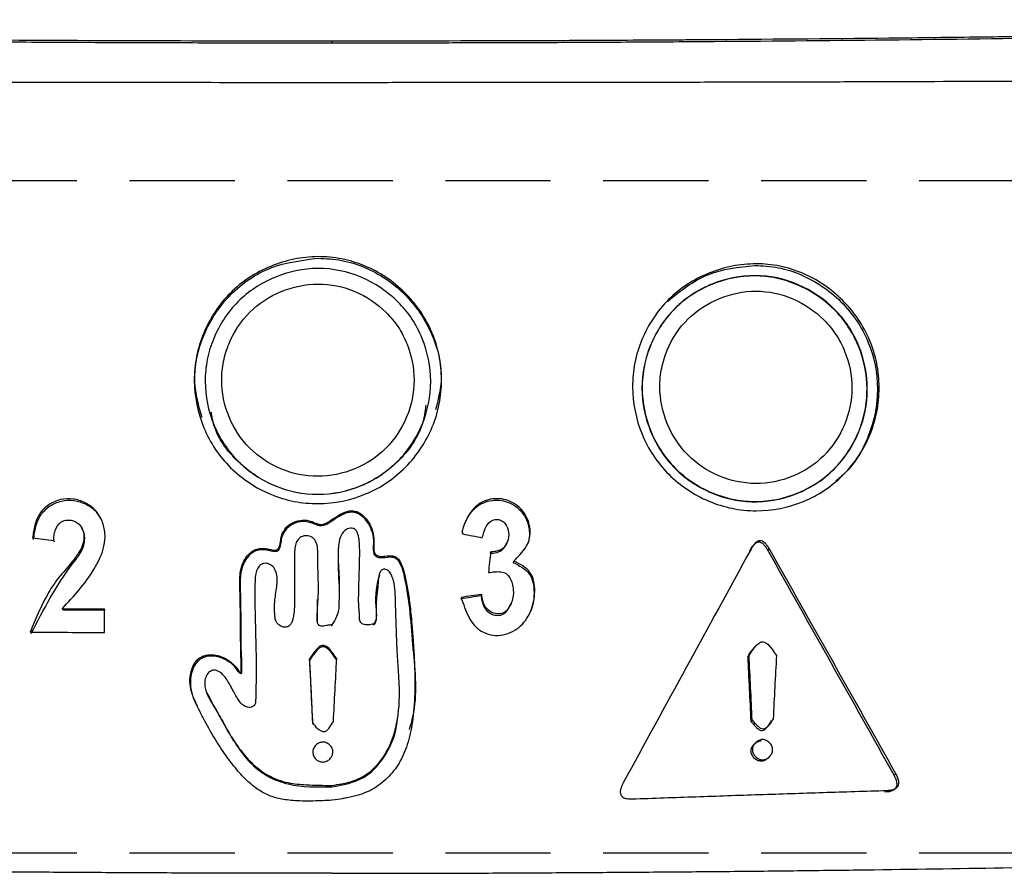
# Model space of a CAD drawing. Header units: millimetres. Extents: x 0 to 864, y 0 to 559.
# Tile 13 of 55: x 148 to 160, y 175 to 186. Entities that reach past the tile are written whole.
import ezdxf

# ---------------------------------------------------------------- set-up
doc = ezdxf.new("R2010")
doc.units = ezdxf.units.MM
doc.linetypes.add('HIDDEN', pattern=[1.905, 1.27, -0.635])
doc.layers.add('HIDDEN', color=102, linetype='HIDDEN')

msp = doc.modelspace()

# ---------------------------------------------------------------- linework, layer by layer
for p, q in [((151.637, 185.281), (151.637, 185.301)), ((151.636, 179.513), (151.636, 179.531)), ((148.29, 179.26), (148.279, 179.278)), ((153.545, 179.124), (153.551, 179.142)), ((156.674, 179.156), (156.691, 179.174)), ((156.893, 179.163), (156.91, 179.181)), ((153.822, 179.013), (153.829, 179.031)), ((151.461, 178.285), (151.463, 178.566)), ((153.435, 178.612), (153.442, 178.629)), ((148.383, 178.457), (148.892, 178.455)), ((148.394, 178.44), (148.383, 178.457)), ((151.636, 178.246), (151.636, 178.263)), ((151.364, 177.832), (151.363, 177.849)), ((156.651, 177.876), (156.667, 177.893)), ((156.689, 177.099), (156.705, 177.115)), ((156.738, 176.832), (156.73, 176.824)), ((156.739, 176.832), (156.738, 176.832)), ((156.747, 176.84), (156.739, 176.832)), ((158.417, 176.449), (158.439, 176.465)), ((151.636, 176.309), (151.636, 176.325))]:
    msp.add_line(p, q)
at = {"flags": 128}
for points in [[(148.624, 179.418), (148.619, 179.427), (148.614, 179.436)], [(153.744, 179.245), (153.748, 179.254), (153.751, 179.263)], [(153.791, 178.505), (153.795, 178.514), (153.799, 178.522)], [(156.76, 178.017), (156.752, 178.009), (156.744, 178.001)], [(150.115, 177.466), (150.117, 177.457), (150.12, 177.449)], [(152.425, 177.111), (152.426, 177.12), (152.428, 177.129)], [(156.869, 177.01), (156.878, 177.018), (156.887, 177.027)], [(156.895, 176.652), (156.903, 176.661), (156.912, 176.669)]]:
    msp.add_lwpolyline(points, dxfattribs=at)
for points, knots in [([(151.637, 185.301), (150.872, 185.302), (150.126, 185.302), (148.662, 185.307), (147.915, 185.31), (147.106, 185.316), (147.06, 185.316), (146.967, 185.317), (146.921, 185.317), (146.781, 185.318), (146.688, 185.319), (146.409, 185.321), (146.222, 185.322), (145.664, 185.327), (145.291, 185.33), (144.174, 185.342), (143.428, 185.351), (142.636, 185.362), (142.588, 185.363), (142.494, 185.364), (142.447, 185.365), (142.305, 185.367), (142.211, 185.368), (141.929, 185.373), (141.742, 185.376), (141.181, 185.385), (140.808, 185.391), (139.697, 185.411), (138.963, 185.426), (138.214, 185.442), (138.189, 185.443), (138.143, 185.444), (138.119, 185.444), (138.049, 185.446), (138.002, 185.447), (137.862, 185.45), (137.769, 185.452), (137.49, 185.459), (137.305, 185.463), (136.753, 185.476), (136.388, 185.485), (135.982, 185.496), (135.938, 185.497), (135.849, 185.5), (135.805, 185.501), (135.671, 185.505), (135.581, 185.507), (135.311, 185.515), (135.13, 185.52), (134.58, 185.536), (134.208, 185.547), (133.83, 185.558)], [0, 0, 0, 0, 0.125, 0.125, 0.25, 0.25, 0.2578125, 0.2578125, 0.265625, 0.265625, 0.28125, 0.28125, 0.3125, 0.3125, 0.375, 0.375, 0.5, 0.5, 0.5078125, 0.5078125, 0.515625, 0.515625, 0.53125, 0.53125, 0.5625, 0.5625, 0.625, 0.625, 0.75, 0.75, 0.7539062, 0.7539062, 0.7578125, 0.7578125, 0.765625, 0.765625, 0.78125, 0.78125, 0.8125, 0.8125, 0.875, 0.875, 0.8828125, 0.8828125, 0.890625, 0.890625, 0.90625, 0.90625, 0.9375, 0.9375, 1, 1, 1, 1]), ([(169.443, 185.56), (168.687, 185.538), (167.955, 185.516), (167.201, 185.497), (167.155, 185.495), (167.065, 185.493), (167.02, 185.492), (166.883, 185.488), (166.793, 185.486), (166.519, 185.479), (166.336, 185.475), (165.784, 185.462), (165.412, 185.453), (165.013, 185.444), (164.991, 185.444), (164.946, 185.443), (164.923, 185.442), (164.855, 185.441), (164.809, 185.44), (164.673, 185.437), (164.582, 185.435), (164.308, 185.429), (164.125, 185.425), (163.575, 185.414), (163.206, 185.407), (162.094, 185.387), (161.346, 185.375), (160.543, 185.364), (160.497, 185.363), (160.404, 185.362), (160.357, 185.361), (160.218, 185.359), (160.124, 185.358), (159.845, 185.354), (159.658, 185.352), (159.099, 185.345), (158.726, 185.34), (157.609, 185.329), (156.864, 185.322), (156.097, 185.317), (156.073, 185.317), (156.025, 185.316), (156.001, 185.316), (155.93, 185.316), (155.883, 185.315), (155.74, 185.314), (155.646, 185.314), (155.363, 185.312), (155.175, 185.311), (154.615, 185.308), (154.245, 185.306), (153.148, 185.303), (152.4, 185.302), (151.637, 185.301)], [0, 0, 0, 0, 0.125, 0.125, 0.1328125, 0.1328125, 0.140625, 0.140625, 0.15625, 0.15625, 0.1875, 0.1875, 0.25, 0.25, 0.2539062, 0.2539062, 0.2578125, 0.2578125, 0.265625, 0.265625, 0.28125, 0.28125, 0.3125, 0.3125, 0.375, 0.375, 0.5, 0.5, 0.5078125, 0.5078125, 0.515625, 0.515625, 0.53125, 0.53125, 0.5625, 0.5625, 0.625, 0.625, 0.75, 0.75, 0.7539062, 0.7539062, 0.7578125, 0.7578125, 0.765625, 0.765625, 0.78125, 0.78125, 0.8125, 0.8125, 0.875, 0.875, 1, 1, 1, 1]), ([(151.637, 185.281), (151.889, 185.282), (152.389, 185.282), (153.135, 185.283), (153.997, 185.285), (154.986, 185.29), (157.22, 185.304), (159.831, 185.332), (162.791, 185.381), (164.638, 185.419), (166.102, 185.453), (167.196, 185.48), (168.29, 185.511), (169.018, 185.533), (169.389, 185.544)], [0, 0, 0, 0, 0.042238, 0.083906, 0.125006, 0.186843, 0.250009, 0.499991, 0.626013, 0.749994, 0.813026, 0.875, 0.936411, 1, 1, 1, 1]), ([(133.884, 185.542), (134.132, 185.534), (134.623, 185.52), (135.354, 185.498), (136.198, 185.474), (137.17, 185.45), (138.634, 185.415), (140.481, 185.378), (143.442, 185.329), (146.054, 185.302), (148.288, 185.289), (149.401, 185.284), (150.515, 185.282), (151.26, 185.281), (151.637, 185.281)], [0, 0, 0, 0, 0.042662, 0.084315, 0.124968, 0.18692, 0.249957, 0.373959, 0.499988, 0.750028, 0.813182, 0.875037, 0.936848, 1, 1, 1, 1]), ([(138.004, 184.848), (138.261, 184.847), (138.776, 184.843), (139.55, 184.838), (140.324, 184.833), (141.1, 184.828), (142.103, 184.823), (143.335, 184.818), (144.892, 184.812), (146.537, 184.808), (148.259, 184.805), (149.956, 184.805), (151.08, 184.804), (151.637, 184.804)], [0, 0, 0, 0, 0.0571194, 0.1142312, 0.1713416, 0.2284565, 0.2855812, 0.3926006, 0.5000022, 0.627968, 0.7539229, 0.8779162, 1, 1, 1, 1]), ([(151.637, 184.804), (151.914, 184.804), (152.47, 184.805), (153.308, 184.805), (154.152, 184.806), (155.003, 184.807), (155.862, 184.808), (156.727, 184.81), (157.599, 184.812), (158.755, 184.816), (160.19, 184.821), (161.895, 184.83), (163.588, 184.84), (164.71, 184.848), (165.269, 184.851)], [0, 0, 0, 0, 0.060671, 0.121851, 0.183548, 0.245768, 0.308517, 0.371801, 0.435628, 0.500004, 0.625967, 0.751255, 0.875915, 1, 1, 1, 1]), ([(151.466, 182.702), (151.562, 182.702), (151.755, 182.685), (152.033, 182.6), (152.291, 182.462), (152.519, 182.275), (152.709, 182.05), (152.85, 181.792), (152.937, 181.512), (152.966, 181.219), (152.94, 180.926), (152.827, 180.552), (152.605, 180.22), (152.305, 179.969), (151.96, 179.785), (151.567, 179.706), (151.177, 179.741), (150.803, 179.855), (150.469, 180.075), (150.219, 180.376), (150.036, 180.721), (149.956, 181.112), (149.993, 181.501), (150.08, 181.783), (150.217, 182.043), (150.403, 182.27), (150.631, 182.457), (150.893, 182.593), (151.174, 182.68), (151.369, 182.701), (151.466, 182.702)], [0, 0, 0, 0, 0.030857, 0.061687, 0.092703, 0.12415, 0.155845, 0.186876, 0.21803, 0.249545, 0.281027, 0.312181, 0.374565, 0.405983, 0.437144, 0.499538, 0.530831, 0.562132, 0.62453, 0.655708, 0.687107, 0.749491, 0.780658, 0.812132, 0.843635, 0.8748, 0.905814, 0.937515, 0.968969, 1, 1, 1, 1]), ([(150.068, 180.761), (150.028, 180.903), (149.936, 181.234), (150.063, 181.776), (150.385, 182.27), (150.885, 182.61), (151.273, 182.659), (151.467, 182.683)], [0, 0, 0, 0, 0.158961, 0.369539, 0.580063, 0.790479, 1, 1, 1, 1]), ([(151.467, 182.683), (151.563, 182.678), (151.755, 182.668), (152.125, 182.552), (152.537, 182.276), (152.868, 181.787), (152.993, 181.273), (152.915, 180.969), (152.885, 180.854)], [0, 0, 0, 0, 0.107533, 0.214909, 0.431695, 0.649594, 0.867491, 1, 1, 1, 1]), ([(156.752, 182.615), (156.848, 182.616), (157.04, 182.597), (157.317, 182.51), (157.574, 182.371), (157.802, 182.182), (157.991, 181.956), (158.131, 181.697), (158.217, 181.417), (158.246, 181.124), (158.219, 180.83), (158.106, 180.457), (157.885, 180.126), (157.585, 179.877), (157.241, 179.695), (156.849, 179.619), (156.46, 179.657), (156.086, 179.773), (155.754, 179.996), (155.505, 180.298), (155.322, 180.643), (155.243, 181.035), (155.28, 181.424), (155.367, 181.705), (155.504, 181.965), (155.69, 182.191), (155.918, 182.376), (156.18, 182.511), (156.461, 182.596), (156.655, 182.615), (156.752, 182.615)], [0, 0, 0, 0, 0.030841, 0.061687, 0.092705, 0.124154, 0.155847, 0.186872, 0.218021, 0.249538, 0.281022, 0.31218, 0.374566, 0.405982, 0.437139, 0.499535, 0.530833, 0.562132, 0.624529, 0.655711, 0.687107, 0.749491, 0.780656, 0.812129, 0.843631, 0.874798, 0.90582, 0.937518, 0.968976, 1, 1, 1, 1]), ([(155.686, 182.167), (155.84, 182.289), (156.148, 182.535), (156.54, 182.576), (156.736, 182.597)], [0, 0, 0, 0, 0.500266, 1, 1, 1, 1]), ([(156.736, 182.597), (156.831, 182.591), (157.023, 182.581), (157.392, 182.461), (157.802, 182.184), (158.139, 181.692), (158.254, 181.104), (158.138, 180.526), (157.913, 180.155), (157.739, 180.016), (157.716, 179.998)], [0, 0, 0, 0, 0.080497, 0.160915, 0.323203, 0.4862526, 0.6493031, 0.812302, 0.9753403, 1, 1, 1, 1]), ([(151.467, 182.56), (151.827, 182.562), (152.178, 182.407), (152.493, 182.096), (152.551, 182.026), (152.649, 181.878), (152.69, 181.799), (152.791, 181.552), (152.827, 181.376), (152.827, 181.017), (152.791, 180.842), (152.688, 180.595), (152.647, 180.517), (152.549, 180.369), (152.492, 180.299), (152.18, 179.984), (151.826, 179.837), (151.286, 179.835), (151.11, 179.872), (150.863, 179.975), (150.784, 180.017), (150.636, 180.115), (150.566, 180.173), (150.378, 180.36), (150.278, 180.513), (150.143, 180.841), (150.107, 181.019), (150.106, 181.285), (150.114, 181.375), (150.149, 181.549), (150.175, 181.633), (150.277, 181.881), (150.375, 182.031), (150.629, 182.285), (150.78, 182.383), (151.11, 182.52), (151.287, 182.559), (151.467, 182.56)], [0, 0, 0, 0, 0.125, 0.125, 0.15625, 0.15625, 0.1875, 0.1875, 0.25, 0.25, 0.3125, 0.3125, 0.34375, 0.34375, 0.375, 0.375, 0.5, 0.5, 0.5625, 0.5625, 0.59375, 0.59375, 0.625, 0.625, 0.6875, 0.6875, 0.75, 0.75, 0.78125, 0.78125, 0.8125, 0.8125, 0.875, 0.875, 0.9375, 0.9375, 1, 1, 1, 1]), ([(156.735, 182.47), (156.822, 182.47), (156.997, 182.452), (157.335, 182.344), (157.64, 182.142), (157.869, 181.866), (158.036, 181.549), (158.108, 181.191), (158.073, 180.835), (157.968, 180.495), (157.768, 180.191), (157.494, 179.965), (157.256, 179.841), (157, 179.763), (156.734, 179.737), (156.467, 179.764), (156.211, 179.846), (155.974, 179.973), (155.767, 180.143), (155.597, 180.351), (155.432, 180.668), (155.339, 181.115), (155.448, 181.648), (155.748, 182.103), (156.204, 182.397), (156.559, 182.471), (156.735, 182.47)], [0, 0, 0, 0, 0.03046, 0.061726, 0.124365, 0.155607, 0.187135, 0.249639, 0.280828, 0.312384, 0.37483, 0.405948, 0.437445, 0.468942, 0.500098, 0.531149, 0.562684, 0.594172, 0.62536, 0.656428, 0.688028, 0.750513, 0.812961, 0.875415, 0.938042, 1, 1, 1, 1]), ([(156.739, 182.474), (157.098, 182.473), (157.448, 182.317), (157.762, 182.003), (157.82, 181.933), (157.918, 181.784), (157.959, 181.706), (158.059, 181.458), (158.094, 181.281), (158.094, 180.923), (158.057, 180.747), (157.955, 180.501), (157.913, 180.423), (157.815, 180.276), (157.758, 180.206), (157.447, 179.893), (157.093, 179.748), (156.555, 179.75), (156.379, 179.788), (156.132, 179.893), (156.054, 179.935), (155.906, 180.034), (155.836, 180.092), (155.649, 180.281), (155.549, 180.434), (155.415, 180.763), (155.378, 180.941), (155.378, 181.207), (155.387, 181.297), (155.422, 181.471), (155.448, 181.556), (155.55, 181.803), (155.648, 181.952), (155.902, 182.205), (156.053, 182.302), (156.382, 182.437), (156.559, 182.474), (156.739, 182.474)], [0, 0, 0, 0, 0.125, 0.125, 0.15625, 0.15625, 0.1875, 0.1875, 0.25, 0.25, 0.3125, 0.3125, 0.34375, 0.34375, 0.375, 0.375, 0.5, 0.5, 0.5625, 0.5625, 0.59375, 0.59375, 0.625, 0.625, 0.6875, 0.6875, 0.75, 0.75, 0.78125, 0.78125, 0.8125, 0.8125, 0.875, 0.875, 0.9375, 0.9375, 1, 1, 1, 1]), ([(151.467, 182.372), (151.314, 182.371), (151.163, 182.338), (150.882, 182.222), (150.753, 182.139), (150.536, 181.923), (150.452, 181.795), (150.365, 181.585), (150.343, 181.513), (150.313, 181.364), (150.305, 181.288), (150.306, 180.91), (150.43, 180.606), (150.751, 180.287), (150.88, 180.201), (151.161, 180.084), (151.311, 180.052), (151.771, 180.054), (152.073, 180.178), (152.393, 180.5), (152.478, 180.629), (152.595, 180.909), (152.626, 181.058), (152.627, 181.363), (152.596, 181.513), (152.51, 181.724), (152.475, 181.791), (152.391, 181.917), (152.342, 181.977), (152.073, 182.242), (151.774, 182.374), (151.467, 182.372)], [0, 0, 0, 0, 0.0625, 0.0625, 0.125, 0.125, 0.1875, 0.1875, 0.21875, 0.21875, 0.25, 0.25, 0.375, 0.375, 0.4375, 0.4375, 0.5, 0.5, 0.625, 0.625, 0.6875, 0.6875, 0.75, 0.75, 0.8125, 0.8125, 0.84375, 0.84375, 0.875, 0.875, 1, 1, 1, 1]), ([(156.753, 182.286), (156.599, 182.286), (156.449, 182.254), (156.169, 182.14), (156.04, 182.058), (155.822, 181.843), (155.739, 181.716), (155.652, 181.505), (155.629, 181.433), (155.599, 181.285), (155.591, 181.209), (155.592, 180.831), (155.716, 180.526), (156.035, 180.205), (156.164, 180.118), (156.444, 180), (156.594, 179.967), (157.053, 179.965), (157.355, 180.088), (157.674, 180.407), (157.759, 180.536), (157.876, 180.815), (157.907, 180.964), (157.908, 181.27), (157.878, 181.42), (157.792, 181.631), (157.757, 181.698), (157.674, 181.825), (157.625, 181.885), (157.357, 182.152), (157.059, 182.286), (156.753, 182.286)], [0, 0, 0, 0, 0.0625, 0.0625, 0.125, 0.125, 0.1875, 0.1875, 0.21875, 0.21875, 0.25, 0.25, 0.375, 0.375, 0.4375, 0.4375, 0.5, 0.5, 0.625, 0.625, 0.6875, 0.6875, 0.75, 0.75, 0.8125, 0.8125, 0.84375, 0.84375, 0.875, 0.875, 1, 1, 1, 1]), ([(152.769, 180.912), (152.758, 180.832), (152.72, 180.576), (152.449, 180.209), (152.004, 179.906), (151.469, 179.796), (150.932, 179.904), (150.489, 180.206), (150.226, 180.547), (150.189, 180.774), (150.181, 180.827)], [0, 0, 0, 0, 0.067216, 0.215535, 0.363483, 0.511539, 0.659428, 0.807585, 0.955721, 1, 1, 1, 1]), ([(148.383, 178.457), (148.452, 178.532), (148.59, 178.681), (148.745, 178.888), (148.84, 179.068), (148.892, 179.214), (148.905, 179.365), (148.869, 179.516), (148.789, 179.649), (148.662, 179.741), (148.514, 179.787), (148.357, 179.781), (148.214, 179.717), (148.101, 179.607), (148.046, 179.462), (148.031, 179.361), (148.024, 179.31)], [0, 0, 0, 0, 0.124506, 0.248423, 0.316078, 0.373494, 0.437213, 0.499344, 0.562076, 0.624391, 0.686927, 0.749284, 0.812799, 0.875322, 0.93648, 1, 1, 1, 1]), ([(148.036, 179.292), (148.043, 179.344), (148.058, 179.444), (148.113, 179.59), (148.225, 179.699), (148.368, 179.763), (148.525, 179.769), (148.671, 179.722), (148.787, 179.645), (148.826, 179.571), (148.842, 179.542)], [0, 0, 0, 0, 0.1331069, 0.2612242, 0.3920732, 0.5248744, 0.6551936, 0.7859189, 0.9162615, 1, 1, 1, 1]), ([(153.829, 179.031), (153.855, 179.056), (153.906, 179.107), (153.973, 179.188), (154.02, 179.282), (154.031, 179.388), (154.014, 179.495), (153.956, 179.627), (153.846, 179.73), (153.711, 179.78), (153.602, 179.787), (153.496, 179.766), (153.368, 179.703), (153.279, 179.587), (153.232, 179.475), (153.213, 179.418), (153.202, 179.383), (153.209, 179.367), (153.213, 179.359)], [0, 0, 0, 0, 0.064304, 0.126434, 0.186473, 0.247956, 0.311676, 0.375948, 0.501328, 0.564164, 0.627597, 0.691038, 0.753551, 0.876792, 0.938396, 0.969189, 0.984627, 1, 1, 1, 1]), ([(153.242, 179.489), (153.249, 179.505), (153.269, 179.555), (153.318, 179.628), (153.395, 179.702), (153.49, 179.749), (153.596, 179.769), (153.704, 179.762), (153.805, 179.724), (153.893, 179.662), (153.962, 179.577), (154.006, 179.477), (154.022, 179.371), (154.016, 179.282), (153.993, 179.237), (153.986, 179.223)], [0, 0, 0, 0, 0.0410655, 0.1278203, 0.2064105, 0.2895988, 0.373983, 0.4583388, 0.5419525, 0.6259892, 0.7104879, 0.7961782, 0.8811674, 0.9631729, 1, 1, 1, 1]), ([(151.636, 179.531), (151.661, 179.547), (151.68, 179.56), (151.709, 179.578), (151.719, 179.585), (151.753, 179.603), (151.772, 179.613), (151.827, 179.635), (151.861, 179.641), (151.921, 179.635), (151.95, 179.623), (152.006, 179.586), (152.035, 179.557), (152.107, 179.463), (152.135, 179.386), (152.143, 179.277), (152.143, 179.254), (152.142, 179.216), (152.142, 179.203), (152.141, 179.177), (152.141, 179.164), (152.143, 179.145), (152.145, 179.138), (152.152, 179.124), (152.157, 179.117), (152.174, 179.1), (152.188, 179.092), (152.213, 179.087), (152.222, 179.086), (152.239, 179.086), (152.245, 179.087), (152.26, 179.088), (152.269, 179.09), (152.31, 179.095), (152.333, 179.096), (152.381, 179.093), (152.404, 179.084), (152.444, 179.049), (152.461, 179.022), (152.491, 178.951), (152.504, 178.904), (152.527, 178.806), (152.538, 178.753), (152.553, 178.666), (152.558, 178.636), (152.567, 178.574), (152.571, 178.542), (152.583, 178.44), (152.592, 178.358), (152.602, 178.238), (152.604, 178.213), (152.608, 178.165), (152.61, 178.141), (152.615, 178.073), (152.618, 178.029), (152.623, 177.947), (152.626, 177.908), (152.629, 177.832), (152.631, 177.794), (152.635, 177.683), (152.636, 177.612), (152.634, 177.407), (152.628, 177.281), (152.61, 177.118), (152.603, 177.068), (152.586, 176.972), (152.575, 176.926), (152.54, 176.795), (152.51, 176.716), (152.437, 176.575), (152.394, 176.512), (152.293, 176.399), (152.235, 176.35), (152.108, 176.266), (152.043, 176.236), (151.927, 176.199), (151.885, 176.188), (151.825, 176.176), (151.813, 176.173), (151.787, 176.169), (151.775, 176.166), (151.728, 176.159), (151.687, 176.152), (151.636, 176.145)], [0, 0, 0, 0, 0.007812, 0.007812, 0.015625, 0.015625, 0.03125, 0.03125, 0.0625, 0.0625, 0.09375, 0.09375, 0.125, 0.125, 0.1875, 0.1875, 0.203125, 0.203125, 0.210938, 0.210938, 0.21875, 0.21875, 0.226562, 0.226562, 0.234375, 0.234375, 0.25, 0.25, 0.257812, 0.257812, 0.261719, 0.261719, 0.265625, 0.265625, 0.28125, 0.28125, 0.3125, 0.3125, 0.34375, 0.34375, 0.375, 0.375, 0.40625, 0.40625, 0.421875, 0.421875, 0.4375, 0.4375, 0.46875, 0.46875, 0.476562, 0.476562, 0.484375, 0.484375, 0.5, 0.5, 0.515625, 0.515625, 0.53125, 0.53125, 0.5625, 0.5625, 0.625, 0.625, 0.65625, 0.65625, 0.6875, 0.6875, 0.75, 0.75, 0.8125, 0.8125, 0.875, 0.875, 0.9375, 0.9375, 0.96875, 0.96875, 0.976562, 0.976562, 0.984375, 0.984375, 1, 1, 1, 1]), ([(152.571, 176.999), (152.586, 177.051), (152.678, 177.365), (152.607, 177.995), (152.574, 178.598), (152.487, 178.944), (152.452, 179.014), (152.424, 179.05), (152.388, 179.072), (152.313, 179.085), (152.241, 179.057), (152.179, 179.078), (152.16, 179.093), (152.145, 179.113), (152.132, 179.177), (152.149, 179.275), (152.12, 179.404), (152.064, 179.51), (151.997, 179.577), (151.936, 179.611), (151.89, 179.622), (151.84, 179.62), (151.75, 179.591), (151.686, 179.547), (151.636, 179.513)], [0, 0, 0, 0, 0.04965, 0.298322, 0.564527, 0.606181, 0.622262, 0.635464, 0.647251, 0.660358, 0.704002, 0.711471, 0.718837, 0.726087, 0.733579, 0.777452, 0.815656, 0.851895, 0.88631, 0.900952, 0.914739, 0.929309, 0.945972, 1, 1, 1, 1]), ([(148.279, 179.278), (148.279, 179.298), (148.28, 179.34), (148.301, 179.418), (148.343, 179.498), (148.424, 179.527), (148.488, 179.525), (148.549, 179.505), (148.615, 179.452), (148.652, 179.348), (148.635, 179.228), (148.575, 179.118), (148.501, 179.019), (148.415, 178.922), (148.309, 178.798), (148.197, 178.626), (148.09, 178.403), (148.026, 178.251), (147.995, 178.174)], [0, 0, 0, 0, 0.031088, 0.062185, 0.124351, 0.155366, 0.187686, 0.219921, 0.250849, 0.313453, 0.376746, 0.430475, 0.501655, 0.563912, 0.625881, 0.749279, 0.873973, 1, 1, 1, 1]), ([(151.636, 176.145), (151.593, 176.143), (151.555, 176.141), (151.49, 176.139), (151.463, 176.138), (151.393, 176.136), (151.349, 176.136), (151.227, 176.137), (151.156, 176.141), (151.034, 176.157), (150.981, 176.168), (150.883, 176.199), (150.839, 176.218), (150.747, 176.271), (150.702, 176.304), (150.61, 176.381), (150.565, 176.426), (150.472, 176.531), (150.425, 176.59), (150.352, 176.691), (150.328, 176.726), (150.28, 176.798), (150.257, 176.835), (150.188, 176.946), (150.144, 177.023), (150.091, 177.121), (150.081, 177.141), (150.06, 177.181), (150.05, 177.201), (150.021, 177.259), (150.005, 177.292), (149.98, 177.349), (149.97, 177.371), (149.954, 177.414), (149.947, 177.436), (149.93, 177.498), (149.924, 177.536), (149.92, 177.648), (149.937, 177.725), (149.998, 177.837), (150.041, 177.873), (150.123, 177.898), (150.154, 177.902), (150.218, 177.9), (150.25, 177.895), (150.313, 177.875), (150.343, 177.861), (150.388, 177.832), (150.403, 177.822), (150.432, 177.798), (150.447, 177.785), (150.472, 177.76), (150.483, 177.747), (150.497, 177.728), (150.502, 177.722), (150.511, 177.708), (150.514, 177.703), (150.519, 177.696), (150.521, 177.694), (150.527, 177.689), (150.529, 177.689), (150.533, 177.689), (150.535, 177.69), (150.539, 177.696), (150.54, 177.703), (150.541, 177.725), (150.541, 177.734), (150.541, 177.751), (150.541, 177.76), (150.541, 177.787), (150.541, 177.805), (150.539, 177.859), (150.537, 177.895), (150.535, 177.969), (150.535, 178.008), (150.534, 178.069), (150.533, 178.088), (150.533, 178.133), (150.533, 178.16), (150.532, 178.21), (150.532, 178.228), (150.532, 178.267), (150.532, 178.289), (150.531, 178.351), (150.531, 178.387), (150.531, 178.449), (150.53, 178.473), (150.53, 178.517), (150.53, 178.538), (150.528, 178.599), (150.527, 178.637), (150.525, 178.707), (150.524, 178.732), (150.523, 178.763), (150.523, 178.766), (150.523, 178.776), (150.523, 178.781), (150.523, 178.825), (150.525, 178.857), (150.534, 178.917), (150.54, 178.945), (150.568, 179.026), (150.596, 179.075), (150.647, 179.129), (150.665, 179.144), (150.703, 179.167), (150.722, 179.175), (150.766, 179.183), (150.79, 179.185), (150.829, 179.182), (150.84, 179.181), (150.86, 179.178), (150.868, 179.175), (150.894, 179.17), (150.912, 179.166), (150.941, 179.162), (150.952, 179.161), (150.968, 179.164), (150.975, 179.167), (150.986, 179.178), (150.992, 179.186), (151.001, 179.204), (151.005, 179.215), (151.01, 179.232), (151.011, 179.238), (151.014, 179.257), (151.016, 179.271), (151.019, 179.299), (151.021, 179.31), (151.025, 179.329), (151.028, 179.337), (151.037, 179.362), (151.044, 179.378), (151.071, 179.423), (151.096, 179.45), (151.153, 179.491), (151.188, 179.507), (151.259, 179.525), (151.297, 179.527), (151.341, 179.521), (151.35, 179.519), (151.367, 179.515), (151.375, 179.513), (151.391, 179.507), (151.398, 179.505), (151.411, 179.499), (151.419, 179.496), (151.441, 179.488), (151.452, 179.483), (151.468, 179.478), (151.474, 179.476), (151.487, 179.474), (151.494, 179.473), (151.511, 179.472), (151.522, 179.473), (151.546, 179.479), (151.558, 179.484), (151.591, 179.501), (151.612, 179.514), (151.636, 179.531)], [0, 0, 0, 0, 0.000977, 0.000977, 0.001953, 0.001953, 0.003906, 0.003906, 0.007812, 0.007812, 0.011719, 0.011719, 0.015625, 0.015625, 0.019531, 0.019531, 0.023438, 0.023438, 0.027344, 0.027344, 0.029297, 0.029297, 0.03125, 0.03125, 0.035156, 0.035156, 0.036133, 0.036133, 0.037109, 0.037109, 0.039062, 0.039062, 0.041016, 0.041016, 0.042969, 0.042969, 0.046875, 0.046875, 0.054688, 0.054688, 0.0625, 0.0625, 0.066406, 0.066406, 0.070312, 0.070312, 0.074219, 0.074219, 0.076172, 0.076172, 0.078125, 0.078125, 0.080078, 0.080078, 0.081055, 0.081055, 0.081543, 0.081543, 0.082031, 0.082031, 0.083008, 0.083008, 0.083984, 0.083984, 0.085938, 0.085938, 0.086914, 0.086914, 0.087891, 0.087891, 0.089844, 0.089844, 0.09375, 0.09375, 0.097656, 0.097656, 0.099609, 0.099609, 0.101562, 0.101562, 0.102539, 0.102539, 0.103516, 0.103516, 0.105469, 0.105469, 0.107422, 0.107422, 0.109375, 0.109375, 0.113281, 0.113281, 0.117188, 0.117188, 0.121094, 0.121094, 0.125, 0.125, 0.15625, 0.15625, 0.1875, 0.1875, 0.25, 0.25, 0.28125, 0.28125, 0.3125, 0.3125, 0.34375, 0.34375, 0.359375, 0.359375, 0.375, 0.375, 0.40625, 0.40625, 0.4375, 0.4375, 0.46875, 0.46875, 0.5, 0.5, 0.53125, 0.53125, 0.546875, 0.546875, 0.5625, 0.5625, 0.578125, 0.578125, 0.59375, 0.59375, 0.625, 0.625, 0.6875, 0.6875, 0.75, 0.75, 0.8125, 0.8125, 0.828125, 0.828125, 0.84375, 0.84375, 0.851562, 0.851562, 0.859375, 0.859375, 0.875, 0.875, 0.890625, 0.890625, 0.90625, 0.90625, 0.9375, 0.9375, 0.96875, 0.96875, 1, 1, 1, 1]), ([(151.636, 179.513), (151.604, 179.49), (151.562, 179.46), (151.498, 179.453), (151.43, 179.47), (151.344, 179.514), (151.223, 179.504), (151.139, 179.467), (151.086, 179.419), (151.054, 179.376), (151.015, 179.298), (151.023, 179.214), (150.988, 179.158), (150.974, 179.148), (150.939, 179.138), (150.887, 179.157), (150.816, 179.168), (150.749, 179.166), (150.684, 179.14), (150.629, 179.094), (150.584, 179.031), (150.536, 178.924), (150.527, 178.826), (150.527, 178.756), (150.527, 178.743), (150.529, 178.672), (150.539, 178.395), (150.531, 178.052), (150.548, 177.767), (150.544, 177.688), (150.542, 177.679), (150.54, 177.675), (150.538, 177.673), (150.536, 177.673), (150.534, 177.672), (150.532, 177.672), (150.529, 177.674), (150.501, 177.697), (150.468, 177.764), (150.381, 177.826), (150.289, 177.872), (150.193, 177.888), (150.116, 177.88), (150.062, 177.858), (150.014, 177.825), (149.966, 177.762), (149.934, 177.665), (149.92, 177.506), (149.96, 177.372), (150.006, 177.288), (150.011, 177.28)], [0, 0, 0, 0, 0.029787, 0.038633, 0.048883, 0.08331, 0.111164, 0.139054, 0.152628, 0.16612, 0.179719, 0.219371, 0.226448, 0.229357, 0.232375, 0.253918, 0.269689, 0.288134, 0.304636, 0.322533, 0.342495, 0.363967, 0.412357, 0.416182, 0.418222, 0.422289, 0.471066, 0.632032, 0.687154, 0.691498, 0.692889, 0.693918, 0.694753, 0.695147, 0.69555, 0.696412, 0.696971, 0.697747, 0.724137, 0.752437, 0.778464, 0.803175, 0.826501, 0.837311, 0.847994, 0.870665, 0.897105, 0.9257, 0.993142, 1, 1, 1, 1]), ([(153.449, 179.311), (153.455, 179.333), (153.465, 179.371), (153.489, 179.442), (153.532, 179.504), (153.601, 179.536), (153.659, 179.532), (153.709, 179.504), (153.756, 179.443), (153.778, 179.347), (153.753, 179.253), (153.709, 179.191), (153.663, 179.158), (153.608, 179.146), (153.571, 179.143), (153.551, 179.142)], [0, 0, 0, 0, 0.077101, 0.130484, 0.250799, 0.315909, 0.375641, 0.436287, 0.501108, 0.625825, 0.750702, 0.816156, 0.874801, 0.935945, 1, 1, 1, 1]), ([(148.007, 178.157), (148.157, 178.445), (148.344, 178.806), (148.624, 179.146), (148.653, 179.268), (148.653, 179.332), (148.644, 179.385), (148.626, 179.411), (148.621, 179.42)], [0, 0, 0, 0, 0.67683, 0.847015, 0.891256, 0.93415, 0.979479, 1, 1, 1, 1]), ([(151.636, 176.325), (151.675, 176.331), (151.741, 176.342), (151.871, 176.369), (152.086, 176.453), (152.31, 176.705), (152.438, 177.089), (152.456, 177.41), (152.44, 177.688), (152.427, 177.873), (152.416, 178.088), (152.41, 178.289), (152.404, 178.476), (152.4, 178.632), (152.391, 178.752), (152.363, 178.851), (152.324, 178.913), (152.279, 178.937), (152.237, 178.93), (152.211, 178.895), (152.201, 178.854), (152.195, 178.804), (152.191, 178.754), (152.186, 178.701), (152.178, 178.629), (152.17, 178.547), (152.168, 178.458), (152.171, 178.397), (152.172, 178.35), (152.165, 178.315), (152.15, 178.283), (152.123, 178.266), (152.091, 178.261), (152.058, 178.26), (152.02, 178.265), (151.976, 178.286), (151.967, 178.332), (151.968, 178.37), (151.966, 178.404), (151.963, 178.443), (151.959, 178.487), (151.957, 178.547), (151.958, 178.63), (151.962, 178.78), (151.967, 178.952), (151.971, 179.124), (151.969, 179.239), (151.96, 179.322), (151.943, 179.374), (151.924, 179.407), (151.899, 179.424), (151.871, 179.427), (151.84, 179.425), (151.757, 179.393), (151.717, 179.274), (151.709, 179.146), (151.711, 179.046), (151.715, 178.941), (151.721, 178.849), (151.723, 178.75), (151.723, 178.639), (151.72, 178.532), (151.719, 178.436), (151.692, 178.351), (151.656, 178.295), (151.636, 178.263)], [0, 0, 0, 0, 0.018373, 0.031514, 0.062431, 0.124833, 0.18195, 0.250651, 0.27415, 0.312953, 0.338029, 0.375192, 0.407715, 0.426262, 0.448255, 0.464492, 0.474242, 0.481619, 0.487012, 0.492818, 0.500843, 0.506681, 0.516418, 0.524342, 0.53202, 0.550327, 0.563242, 0.573731, 0.578981, 0.585547, 0.590507, 0.594621, 0.60002, 0.605236, 0.610449, 0.618078, 0.625726, 0.630707, 0.635975, 0.641533, 0.649335, 0.656931, 0.669525, 0.688294, 0.727408, 0.750645, 0.76915, 0.781769, 0.789379, 0.795208, 0.799007, 0.803244, 0.808387, 0.813272, 0.844127, 0.8572, 0.875169, 0.890798, 0.906422, 0.918476, 0.937501, 0.958438, 0.968985, 0.982442, 1, 1, 1, 1]), ([(151.636, 178.263), (151.627, 178.262), (151.605, 178.259), (151.572, 178.252), (151.538, 178.247), (151.508, 178.245), (151.481, 178.253), (151.464, 178.277), (151.456, 178.311), (151.456, 178.365), (151.461, 178.437), (151.465, 178.523), (151.475, 178.667), (151.47, 178.834), (151.464, 179.006), (151.465, 179.128), (151.463, 179.225), (151.422, 179.307), (151.351, 179.339), (151.279, 179.335), (151.226, 179.295), (151.195, 179.236), (151.184, 179.155), (151.183, 179.037), (151.182, 178.864), (151.185, 178.681), (151.186, 178.518), (151.178, 178.411), (151.166, 178.339), (151.153, 178.291), (151.131, 178.256), (151.097, 178.236), (151.058, 178.23), (151.011, 178.245), (150.967, 178.284), (150.947, 178.343), (150.944, 178.408), (150.941, 178.469), (150.944, 178.537), (150.954, 178.612), (150.964, 178.68), (150.976, 178.759), (150.979, 178.834), (150.959, 178.92), (150.913, 178.982), (150.856, 179.004), (150.812, 179.004), (150.772, 178.987), (150.736, 178.945), (150.71, 178.874), (150.706, 178.761), (150.704, 178.588), (150.709, 178.35), (150.715, 178.114), (150.719, 177.943), (150.722, 177.832), (150.721, 177.743), (150.721, 177.639), (150.719, 177.536), (150.715, 177.432), (150.717, 177.356), (150.71, 177.308), (150.698, 177.289), (150.678, 177.274), (150.65, 177.262), (150.607, 177.267), (150.559, 177.294), (150.517, 177.34), (150.483, 177.396), (150.449, 177.457), (150.417, 177.518), (150.384, 177.578), (150.35, 177.628), (150.304, 177.677), (150.25, 177.715), (150.183, 177.716), (150.13, 177.675), (150.105, 177.614), (150.097, 177.548), (150.112, 177.455), (150.169, 177.344), (150.24, 177.227), (150.306, 177.12), (150.364, 177.012), (150.432, 176.894), (150.51, 176.781), (150.587, 176.681), (150.696, 176.562), (150.861, 176.434), (151.094, 176.351), (151.355, 176.327), (151.532, 176.326), (151.636, 176.325)], [0, 0, 0, 0, 0.003167, 0.008112, 0.012191, 0.015735, 0.018738, 0.021843, 0.025828, 0.031095, 0.041473, 0.051847, 0.062218, 0.093282, 0.112062, 0.124495, 0.137316, 0.146838, 0.155757, 0.16373, 0.17163, 0.17858, 0.187165, 0.200691, 0.221423, 0.249379, 0.266954, 0.280244, 0.287997, 0.293309, 0.298041, 0.30239, 0.307143, 0.311868, 0.319524, 0.327461, 0.333582, 0.343093, 0.349609, 0.358114, 0.370217, 0.374402, 0.386997, 0.397048, 0.405763, 0.413715, 0.417899, 0.421584, 0.428848, 0.437272, 0.448379, 0.469283, 0.50004, 0.533946, 0.554523, 0.561761, 0.574223, 0.586684, 0.599147, 0.611611, 0.624079, 0.626601, 0.629047, 0.631721, 0.635721, 0.639474, 0.646928, 0.655247, 0.661644, 0.67034, 0.680544, 0.686624, 0.695047, 0.702301, 0.711028, 0.717815, 0.725054, 0.733587, 0.741011, 0.748957, 0.767168, 0.785215, 0.798762, 0.812461, 0.829519, 0.8479, 0.861909, 0.874937, 0.905884, 0.936163, 0.962673, 1, 1, 1, 1]), ([(153.545, 179.124), (153.583, 179.126), (153.639, 179.13), (153.702, 179.173), (153.73, 179.212), (153.74, 179.239), (153.743, 179.248)], [0, 0, 0, 0, 0.44442, 0.6534718, 0.8871387, 1, 1, 1, 1]), ([(156.893, 179.163), (156.885, 179.177), (156.878, 179.189), (156.871, 179.199), (156.87, 179.2), (156.865, 179.206), (156.863, 179.209), (156.856, 179.217), (156.851, 179.222), (156.842, 179.232), (156.838, 179.236), (156.826, 179.245), (156.82, 179.248), (156.803, 179.257), (156.792, 179.259), (156.771, 179.258), (156.761, 179.254), (156.744, 179.244), (156.739, 179.239), (156.727, 179.23), (156.722, 179.225), (156.713, 179.215), (156.709, 179.21), (156.703, 179.202), (156.701, 179.199), (156.697, 179.193), (156.695, 179.191), (156.689, 179.181), (156.682, 179.17), (156.674, 179.156)], [0, 0, 0, 0, 0.125, 0.125, 0.15625, 0.15625, 0.1875, 0.1875, 0.25, 0.25, 0.3125, 0.3125, 0.375, 0.375, 0.5, 0.5, 0.6249999, 0.6249999, 0.6874999, 0.6874999, 0.7499999, 0.7499999, 0.8124999, 0.8124999, 0.8437499, 0.8437499, 0.8749999, 0.8749999, 0.9999999, 0.9999999, 0.9999999, 0.9999999]), ([(156.91, 179.181), (156.903, 179.193), (156.887, 179.219), (156.855, 179.257), (156.799, 179.288), (156.746, 179.253), (156.714, 179.214), (156.698, 179.187), (156.691, 179.174)], [0, 0, 0, 0, 0.143176, 0.295003, 0.497669, 0.690333, 0.851794, 1, 1, 1, 1]), ([(156.691, 179.174), (156.431, 178.699), (155.917, 177.76), (155.403, 176.82), (155.15, 176.356)], [0, 0, 0, 0, 0.506045, 1, 1, 1, 1]), ([(158.439, 176.465), (158.185, 176.917), (157.676, 177.823), (157.166, 178.728), (156.91, 179.181)], [0, 0, 0, 0, 0.499497, 1, 1, 1, 1]), ([(151.713, 179.089), (151.712, 179.067), (151.706, 178.913), (151.726, 178.747), (151.721, 178.602), (151.721, 178.59)], [0, 0, 0, 0, 0.131243, 0.927336, 1, 1, 1, 1]), ([(153.193, 178.592), (153.207, 178.551), (153.234, 178.472), (153.282, 178.356), (153.347, 178.255), (153.437, 178.178), (153.549, 178.137), (153.671, 178.129), (153.789, 178.162), (153.892, 178.226), (153.975, 178.314), (154.055, 178.457), (154.096, 178.656), (154.065, 178.873), (153.938, 178.977), (153.866, 179.012), (153.829, 179.031)], [0, 0, 0, 0, 0.0666318, 0.1308482, 0.1947566, 0.250642, 0.3125194, 0.3756431, 0.438026, 0.5002148, 0.5610408, 0.6246722, 0.7529109, 0.8759932, 0.935826, 1, 1, 1, 1]), ([(153.822, 179.013), (153.859, 178.995), (153.93, 178.959), (154.022, 178.884), (154.069, 178.771), (154.078, 178.609), (154.061, 178.47), (154.016, 178.394), (154.013, 178.388)], [0, 0, 0, 0, 0.1657, 0.32029, 0.465186, 0.642867, 0.974669, 1, 1, 1, 1]), ([(153.523, 178.891), (153.549, 178.895), (153.599, 178.902), (153.672, 178.905), (153.74, 178.884), (153.802, 178.807), (153.831, 178.686), (153.819, 178.561), (153.776, 178.474), (153.731, 178.416), (153.662, 178.387), (153.587, 178.397), (153.523, 178.433), (153.475, 178.489), (153.452, 178.558), (153.445, 178.605), (153.442, 178.629)], [0, 0, 0, 0, 0.068613, 0.131624, 0.187906, 0.246151, 0.377435, 0.502305, 0.56438, 0.627213, 0.687803, 0.750977, 0.814193, 0.876215, 0.93727, 1, 1, 1, 1]), ([(152.208, 178.858), (152.205, 178.849), (152.157, 178.716), (152.159, 178.534), (152.174, 178.351), (152.162, 178.293), (152.147, 178.267), (152.137, 178.26), (152.134, 178.257)], [0, 0, 0, 0, 0.045267, 0.693347, 0.85686, 0.941148, 0.980846, 1, 1, 1, 1]), ([(153.435, 178.612), (153.442, 178.563), (153.453, 178.491), (153.516, 178.416), (153.57, 178.385), (153.618, 178.375), (153.655, 178.375), (153.69, 178.384), (153.731, 178.409), (153.766, 178.451), (153.783, 178.489), (153.79, 178.506)], [0, 0, 0, 0, 0.256178, 0.384955, 0.516075, 0.583272, 0.647833, 0.710977, 0.774711, 0.905159, 1, 1, 1, 1]), ([(147.995, 178.174), (148.145, 178.173), (148.444, 178.171), (148.743, 178.17), (148.892, 178.169)], [0, 0, 0, 0, 0.502108, 1, 1, 1, 1]), ([(151.693, 177.851), (151.68, 177.871), (151.657, 177.904), (151.62, 177.955), (151.583, 177.997), (151.527, 178.021), (151.473, 177.994), (151.436, 177.952), (151.399, 177.901), (151.376, 177.868), (151.363, 177.849)], [0, 0, 0, 0, 0.148908, 0.249365, 0.398426, 0.499858, 0.601354, 0.750635, 0.851524, 1, 1, 1, 1]), ([(151.693, 177.834), (151.662, 177.88), (151.639, 177.912), (151.623, 177.932), (151.622, 177.933), (151.62, 177.935), (151.62, 177.936), (151.617, 177.94), (151.615, 177.942), (151.61, 177.948), (151.607, 177.951), (151.6, 177.958), (151.597, 177.961), (151.592, 177.966), (151.591, 177.967), (151.586, 177.971), (151.583, 177.973), (151.561, 177.99), (151.544, 177.997), (151.52, 177.996), (151.513, 177.995), (151.498, 177.989), (151.491, 177.985), (151.467, 177.968), (151.45, 177.951), (151.432, 177.927), (151.432, 177.927), (151.431, 177.926), (151.43, 177.925), (151.429, 177.923), (151.428, 177.922), (151.425, 177.918), (151.422, 177.915), (151.415, 177.905), (151.41, 177.898), (151.393, 177.874), (151.379, 177.854), (151.364, 177.832)], [0, 0, 0, 0, 0.25, 0.25, 0.257812, 0.257812, 0.265625, 0.265625, 0.28125, 0.28125, 0.3125, 0.3125, 0.34375, 0.34375, 0.359375, 0.359375, 0.375, 0.375, 0.5, 0.5, 0.5625, 0.5625, 0.625, 0.625, 0.75, 0.75, 0.757812, 0.757812, 0.765625, 0.765625, 0.78125, 0.78125, 0.8125, 0.8125, 0.875, 0.875, 1, 1, 1, 1]), ([(156.651, 177.876), (156.675, 177.917), (156.702, 177.962), (156.741, 177.996), (156.745, 177.999)], [0, 0, 0, 0, 0.90319, 1, 1, 1, 1]), ([(156.667, 177.893), (156.704, 177.948), (156.732, 177.986), (156.751, 178.007), (156.752, 178.009), (156.754, 178.011), (156.755, 178.012), (156.758, 178.015), (156.76, 178.017), (156.765, 178.022), (156.769, 178.026), (156.78, 178.035), (156.787, 178.041), (156.808, 178.054), (156.821, 178.058), (156.857, 178.057), (156.885, 178.04), (156.916, 178.004), (156.917, 178.004), (156.918, 178.003), (156.918, 178.002), (156.92, 178), (156.921, 177.998), (156.925, 177.994), (156.928, 177.99), (156.937, 177.979), (156.943, 177.971), (156.963, 177.942), (156.979, 177.919), (156.998, 177.891)], [0, 0, 0, 0, 0.25, 0.25, 0.2578125, 0.2578125, 0.265625, 0.265625, 0.28125, 0.28125, 0.3125, 0.3125, 0.375, 0.375, 0.5, 0.5, 0.75, 0.75, 0.7578125, 0.7578125, 0.765625, 0.765625, 0.78125, 0.78125, 0.8125, 0.8125, 0.875, 0.875, 1, 1, 1, 1]), ([(150.123, 177.451), (150.202, 177.301), (150.36, 176.999), (150.59, 176.631), (150.864, 176.419), (151.195, 176.301), (151.458, 176.306), (151.636, 176.309)], [0, 0, 0, 0, 0.246599, 0.497493, 0.621846, 0.743662, 1, 1, 1, 1]), ([(151.636, 176.309), (151.769, 176.332), (151.969, 176.367), (152.177, 176.542), (152.332, 176.759), (152.414, 176.963), (152.422, 177.104), (152.422, 177.112)], [0, 0, 0, 0, 0.323777, 0.485021, 0.652037, 0.980851, 1, 1, 1, 1]), ([(156.689, 177.099), (156.702, 177.083), (156.725, 177.056), (156.759, 177.02), (156.789, 176.995), (156.825, 176.983), (156.859, 176.997), (156.885, 177.025), (156.912, 177.065), (156.93, 177.094), (156.94, 177.112)], [0, 0, 0, 0, 0.176195, 0.292991, 0.416916, 0.505761, 0.592258, 0.712101, 0.826447, 1, 1, 1, 1]), ([(156.958, 177.129), (156.945, 177.108), (156.934, 177.09), (156.921, 177.069), (156.916, 177.063), (156.91, 177.054), (156.909, 177.052), (156.906, 177.048), (156.905, 177.047), (156.903, 177.045), (156.903, 177.045), (156.881, 177.017), (156.861, 177.004), (156.832, 177.003), (156.822, 177.006), (156.806, 177.014), (156.8, 177.018), (156.791, 177.025), (156.788, 177.027), (156.783, 177.031), (156.782, 177.032), (156.779, 177.035), (156.776, 177.037), (156.76, 177.052), (156.737, 177.078), (156.705, 177.115)], [0, 0, 0, 0, 0.125, 0.125, 0.1875, 0.1875, 0.21875, 0.21875, 0.234375, 0.234375, 0.25, 0.25, 0.5, 0.5, 0.625, 0.625, 0.6875, 0.6875, 0.71875, 0.71875, 0.734375, 0.734375, 0.75, 0.75, 1, 1, 1, 1]), ([(151.401, 177.08), (151.418, 177.057), (151.445, 177.021), (151.488, 176.99), (151.515, 176.977), (151.537, 176.972), (151.558, 176.975), (151.576, 176.987), (151.591, 177.003), (151.618, 177.04), (151.638, 177.072), (151.653, 177.097)], [0, 0, 0, 0, 0.246794, 0.374399, 0.444411, 0.503063, 0.559354, 0.620534, 0.677051, 0.752097, 1, 1, 1, 1]), ([(156.83, 176.878), (156.845, 176.878), (156.861, 176.874), (156.889, 176.86), (156.903, 176.851), (156.926, 176.827), (156.935, 176.815), (156.949, 176.785), (156.952, 176.77), (156.952, 176.74), (156.948, 176.724), (156.935, 176.696), (156.926, 176.683), (156.902, 176.659), (156.89, 176.65), (156.86, 176.636), (156.845, 176.633), (156.815, 176.633), (156.799, 176.637), (156.771, 176.651), (156.758, 176.66), (156.734, 176.684), (156.726, 176.696), (156.712, 176.726), (156.708, 176.741), (156.708, 176.771), (156.712, 176.787), (156.725, 176.815), (156.735, 176.828), (156.758, 176.852), (156.771, 176.861), (156.801, 176.874), (156.816, 176.878), (156.83, 176.878)], [0, 0, 0, 0, 0.0625, 0.0625, 0.125, 0.125, 0.1875, 0.1875, 0.25, 0.25, 0.3125, 0.3125, 0.375, 0.375, 0.4375, 0.4375, 0.5, 0.5, 0.5625, 0.5625, 0.625, 0.625, 0.6875, 0.6875, 0.75, 0.75, 0.8125, 0.8125, 0.875, 0.875, 0.9375, 0.9375, 1, 1, 1, 1]), ([(151.526, 176.848), (151.541, 176.848), (151.573, 176.84), (151.612, 176.812), (151.641, 176.774), (151.65, 176.727), (151.639, 176.681), (151.612, 176.641), (151.572, 176.613), (151.525, 176.604), (151.478, 176.613), (151.439, 176.64), (151.412, 176.68), (151.401, 176.726), (151.411, 176.773), (151.44, 176.811), (151.479, 176.839), (151.511, 176.847), (151.526, 176.848)], [0, 0, 0, 0, 0.061499, 0.125312, 0.190004, 0.249497, 0.31221, 0.375339, 0.438066, 0.500039, 0.562131, 0.624763, 0.688417, 0.750503, 0.809866, 0.874721, 0.938536, 1, 1, 1, 1]), ([(156.877, 176.641), (156.871, 176.636), (156.858, 176.626), (156.836, 176.618), (156.813, 176.616), (156.79, 176.619), (156.76, 176.629), (156.727, 176.653), (156.704, 176.687), (156.693, 176.717), (156.691, 176.74), (156.694, 176.763), (156.704, 176.792), (156.728, 176.825), (156.761, 176.849), (156.79, 176.86), (156.806, 176.861), (156.813, 176.861)], [0, 0, 0, 0, 0.053535, 0.106644, 0.156931, 0.20781, 0.260287, 0.367346, 0.474596, 0.52792, 0.578462, 0.629602, 0.682298, 0.789549, 0.896612, 0.949719, 1, 1, 1, 1]), ([(158.307, 176.248), (158.324, 176.249), (158.337, 176.25), (158.349, 176.251), (158.351, 176.251), (158.358, 176.253), (158.362, 176.253), (158.372, 176.256), (158.379, 176.257), (158.391, 176.261), (158.397, 176.264), (158.41, 176.27), (158.416, 176.273), (158.432, 176.284), (158.439, 176.293), (158.449, 176.312), (158.452, 176.323), (158.453, 176.348), (158.451, 176.364), (158.446, 176.383), (158.444, 176.389), (158.441, 176.399), (158.439, 176.402), (158.437, 176.409), (158.436, 176.411), (158.431, 176.423), (158.425, 176.434), (158.417, 176.449)], [0, 0, 0, 0, 0.125, 0.125, 0.15625, 0.15625, 0.1875, 0.1875, 0.25, 0.25, 0.3125, 0.3125, 0.375, 0.375, 0.5, 0.5, 0.625, 0.625, 0.75, 0.75, 0.8125, 0.8125, 0.84375, 0.84375, 0.875, 0.875, 0.9999999, 0.9999999, 0.9999999, 0.9999999]), ([(158.329, 176.264), (158.344, 176.265), (158.374, 176.267), (158.423, 176.278), (158.475, 176.312), (158.476, 176.375), (158.461, 176.423), (158.447, 176.452), (158.439, 176.465)], [0, 0, 0, 0, 0.143123, 0.293324, 0.499213, 0.690441, 0.850914, 1, 1, 1, 1]), ([(155.15, 176.356), (155.138, 176.333), (155.12, 176.297), (155.111, 176.246), (155.118, 176.207), (155.148, 176.177), (155.199, 176.163), (155.237, 176.163), (155.259, 176.162)], [0, 0, 0, 0, 0.2510601, 0.3919463, 0.5020622, 0.6252688, 0.7840833, 1, 1, 1, 1]), ([(155.259, 176.162), (155.515, 176.171), (156.026, 176.189), (156.793, 176.215), (157.561, 176.24), (158.073, 176.256), (158.329, 176.264)], [0, 0, 0, 0, 0.249402, 0.499187, 0.749379, 1, 1, 1, 1]), ([(151.64, 175.265), (151.361, 175.265), (150.801, 175.265), (149.961, 175.267), (149.119, 175.271), (148.274, 175.276), (147.428, 175.282), (146.58, 175.29), (145.73, 175.3), (144.879, 175.31), (144.026, 175.323), (143.172, 175.336), (142.318, 175.351), (141.462, 175.368), (140.606, 175.386), (139.749, 175.405), (138.892, 175.426), (138.034, 175.449), (137.177, 175.473), (136.319, 175.498), (135.462, 175.525), (134.606, 175.553), (133.749, 175.582), (132.894, 175.613), (132.039, 175.646), (131.186, 175.68), (130.334, 175.715), (129.483, 175.752), (128.633, 175.79), (127.786, 175.83), (126.94, 175.871), (126.096, 175.913), (125.536, 175.943), (125.256, 175.957)], [0, 0, 0, 0, 0.0311049, 0.0623017, 0.0935887, 0.1249644, 0.1564272, 0.1879754, 0.2196075, 0.2513219, 0.2831169, 0.314991, 0.3469426, 0.3789702, 0.4110722, 0.4432471, 0.4754933, 0.5078094, 0.5401938, 0.5726452, 0.6051621, 0.6377431, 0.6703868, 0.703092, 0.7358572, 0.7686812, 0.8015629, 0.834501, 0.8674944, 0.900542, 0.9336428, 0.9667958, 1, 1, 1, 1]), ([(151.64, 175.265), (151.911, 175.265), (152.454, 175.265), (153.269, 175.267), (154.085, 175.271), (154.902, 175.276), (155.72, 175.282), (156.539, 175.289), (157.358, 175.298), (159.012, 175.319), (161.497, 175.36), (164.262, 175.423), (166.479, 175.484), (168.153, 175.536), (169.816, 175.594), (171.469, 175.656), (173.111, 175.724), (174.742, 175.797), (176.364, 175.874), (177.435, 175.929), (177.97, 175.957)], [0, 0, 0, 0, 0.030285, 0.060608, 0.090975, 0.121387, 0.151849, 0.182365, 0.212937, 0.24357, 0.367549, 0.491872, 0.55561, 0.619223, 0.682739, 0.746191, 0.809611, 0.873031, 0.936484, 1, 1, 1, 1])]:
    msp.add_open_spline(points, degree=3, knots=knots)
for points in [[(148.024, 179.31), (148.109, 179.299), (148.194, 179.289), (148.279, 179.278)], [(153.213, 179.359), (153.292, 179.343), (153.37, 179.327), (153.449, 179.311)], [(153.551, 179.142), (153.542, 179.058), (153.532, 178.975), (153.523, 178.891)], [(158.417, 176.449), (157.911, 177.352), (157.403, 178.257), (156.893, 179.163)], [(153.435, 178.612), (153.353, 178.599), (153.27, 178.587), (153.188, 178.575)], [(153.442, 178.629), (153.359, 178.617), (153.276, 178.605), (153.193, 178.592)], [(148.901, 178.438), (148.732, 178.439), (148.563, 178.439), (148.394, 178.44)], [(148.892, 178.169), (148.892, 178.265), (148.892, 178.36), (148.892, 178.455)], [(151.363, 177.849), (151.376, 177.593), (151.388, 177.337), (151.401, 177.08)], [(151.364, 177.832), (151.377, 177.576), (151.389, 177.32), (151.402, 177.064)], [(151.653, 177.097), (151.666, 177.349), (151.68, 177.6), (151.693, 177.851)], [(156.651, 177.876), (156.663, 177.617), (156.676, 177.358), (156.689, 177.099)], [(156.705, 177.115), (156.693, 177.375), (156.68, 177.634), (156.667, 177.893)], [(156.998, 177.891), (156.984, 177.637), (156.971, 177.383), (156.958, 177.129)]]:
    msp.add_open_spline(points, degree=3)
at = {"layer": 'HIDDEN'}
for p, q in [((137.764, 183.62), (167.341, 183.62)), ((137.764, 175.511), (167.341, 175.511))]:
    msp.add_line(p, q, dxfattribs=at)

doc.saveas('drawing.dxf')
